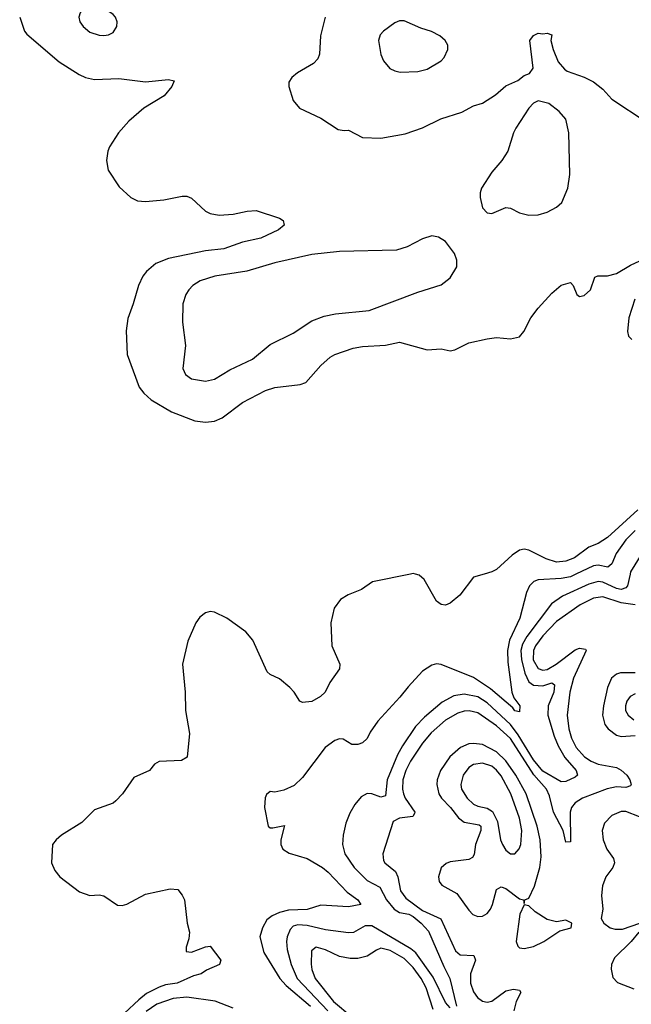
# Model space of a CAD drawing. Header units: inches. Extents: x 1678809 to 1859548, y 384609 to 522868.
# Tile 191 of 256: x 1733646 to 1736294, y 498138 to 502400. Entities that reach past the tile are written whole.
import ezdxf

# ---------------------------------------------------------------- set-up
doc = ezdxf.new("R2010")
doc.units = ezdxf.units.IN
doc.header["$MEASUREMENT"] = 0
doc.layers.add('B7439', color=7, linetype='Continuous')
doc.layers.add('B7530', color=7, linetype='Continuous')

msp = doc.modelspace()

# ---------------------------------------------------------------- linework, layer by layer
at = {"layer": 'B7439', "color": 5}
for points, elevation in [([(1735337.3, 500000), (1735173.4, 499966.6), (1735126.1, 499933.9), (1735068.2, 499910), (1735034.9, 499890), (1735007.6, 499852.4), (1734993.4, 499790), (1734997, 499690), (1735032.4, 499610), (1735030.5, 499590), (1734989.2, 499530.8), (1734968.8, 499490), (1734948.5, 499470), (1734910, 499448.8), (1734870, 499444.2), (1734859.3, 499450), (1734834.5, 499490), (1734815.6, 499510), (1734770, 499547.3), (1734730, 499566), (1734717.7, 499577.7), (1734654.6, 499714.5), (1734625.4, 499750), (1734542.7, 499810), (1734490, 499835.7), (1734470, 499838.4), (1734450, 499833.3), (1734426.1, 499813.9), (1734407.9, 499790), (1734374.6, 499710), (1734350.2, 499610), (1734362, 499490), (1734363.1, 499410), (1734381.1, 499310), (1734371.5, 499208.5), (1734346.7, 499193.3), (1734250, 499189.6), (1734230, 499177), (1734207.3, 499150), (1734140.4, 499119.6), (1734090.4, 499050), (1734061.7, 499018.3), (1734050, 499009.6), (1733970, 498979.5), (1733915.3, 498924.7), (1733826.4, 498870), (1733803.8, 498850), (1733788.4, 498830), (1733783, 498750), (1733797.7, 498717.7), (1733820.5, 498690), (1733904.6, 498624.6), (1733950, 498608.7), (1733990, 498612.2), (1734010, 498608.2), (1734070, 498567.6), (1734090, 498566.3), (1734110, 498571.7), (1734190, 498614.9), (1734297.5, 498637.5), (1734330, 498634.8), (1734350, 498611.3), (1734358.8, 498590), (1734370.4, 498490), (1734381.1, 498450), (1734378.5, 498421.5), (1734366.2, 498386.2), (1734366.6, 498366.6), (1734390, 498364.6), (1734450, 498387.7), (1734470, 498390.7), (1734517.3, 498330), (1734510.8, 498310), (1734454, 498286), (1734431, 498270), (1734398.9, 498261.1), (1734328, 498230), (1734277.6, 498222.4), (1734250, 498213.1), (1734195.5, 498184.5), (1734162.1, 498157.9), (1734037.6, 498042.4)], 220), ([(1736054.1, 500000), (1736030, 499988.6), (1735990, 499981.9), (1735890, 499975.9), (1735871.9, 499968.1), (1735852.3, 499950), (1735840, 499920), (1735810.8, 499810), (1735765.7, 499714.3), (1735757.8, 499670), (1735759.6, 499619.5), (1735775.9, 499490), (1735785, 499465), (1735811, 499430), (1735810, 499403.6), (1735790, 499408.6), (1735781, 499421), (1735684, 499504), (1735610, 499552.1), (1735470.3, 499609.7), (1735450, 499612.1), (1735430, 499606), (1735390, 499579.5), (1735327.3, 499512.7), (1735292.2, 499467.8), (1735196.8, 499363.2), (1735163.2, 499316.8), (1735150, 499289.4), (1735130.6, 499270), (1735110, 499262.9), (1735083.2, 499263.2), (1735046.3, 499286.3), (1735030, 499287), (1735010, 499280.5), (1734968.4, 499250), (1734870, 499120.7), (1734834.6, 499085.4), (1734790, 499065.2), (1734750, 499057.2), (1734730, 499059), (1734714, 499046), (1734708.4, 499031.6), (1734705.3, 498990), (1734721.6, 498910), (1734730, 498902.4), (1734742.3, 498902.3), (1734791.8, 498911.8), (1734776.3, 498850), (1734775.9, 498830), (1734785.5, 498810), (1734812.9, 498792.9), (1734890.1, 498770.1), (1734957, 498730), (1734982, 498710), (1735063.7, 498623.7), (1735110.3, 498590), (1735123, 498570), (1735070, 498559.8), (1734950, 498567), (1734890.8, 498549.2), (1734810, 498545.6), (1734770, 498536.3), (1734738.3, 498521.7), (1734716.1, 498503.9), (1734696.8, 498470), (1734686.2, 498430), (1734703, 498363), (1734772.6, 498250), (1734799.9, 498219.9), (1734904.9, 498130)], 240), ([(1736288.5, 500000), (1736277.8, 499950), (1736270, 499940.2), (1736250, 499933.8), (1736230, 499937.6), (1736170, 499966), (1736150, 499968.9), (1736110, 499957.1), (1735995.2, 499904.8), (1735948.7, 499871.3), (1735840.7, 499730), (1735822.9, 499697.1), (1735815.9, 499670), (1735817.7, 499630), (1735832.2, 499572.2), (1735850, 499534), (1735870, 499519.4), (1735910, 499517.4), (1735950, 499529.3), (1735960.7, 499520.7), (1735958.7, 499490), (1735933.2, 499430), (1735932.8, 499390), (1735959.4, 499299.4), (1735977.3, 499257.3), (1736006.4, 499206.4), (1736055, 499150), (1736060.9, 499130), (1736050, 499120.9), (1736010, 499102), (1735990, 499101.1), (1735910, 499146.7), (1735870, 499197.1), (1735804.1, 499304.1), (1735770, 499349.3), (1735670, 499443.7), (1735630, 499469.6), (1735570, 499480.9), (1735526, 499474), (1735474.6, 499445.4), (1735398.6, 499381.4), (1735360, 499340), (1735302.7, 499257.3), (1735282.1, 499217.9), (1735237.4, 499110), (1735230, 499041.3), (1735210, 499035.4), (1735170, 499049.8), (1735150, 499050.8), (1735124.3, 499035.7), (1735097, 499003), (1735074.5, 498965.5), (1735057.3, 498922.7), (1735046.2, 498870), (1735043.5, 498830), (1735053.6, 498790), (1735094.4, 498730), (1735150, 498674.8), (1735205.5, 498645.5), (1735233.2, 498590), (1735266.4, 498550), (1735290, 498536), (1735330, 498527.9), (1735350, 498518.5), (1735384.4, 498490), (1735415.3, 498455.3), (1735481.5, 498301.5), (1735508.5, 498250), (1735536.9, 498130)], 260), ([(1735657, 500000), (1735610, 499986.6), (1735550.8, 499909.2), (1735510, 499874.3), (1735490, 499866), (1735470, 499868.3), (1735450, 499882.9), (1735396.7, 499976.7), (1735375.2, 499995.2), (1735358.8, 500000)], 220), ([(1736310, 499867.3), (1736250, 499876), (1736170, 499901.4), (1736130, 499896.1), (1736072.6, 499867.4), (1735970, 499795.4), (1735910, 499733.5), (1735879.1, 499690), (1735870, 499669.6), (1735869.4, 499629.4), (1735890, 499591.8), (1735910, 499584), (1735930, 499588), (1735968.8, 499610), (1736050, 499672.1), (1736070, 499679.9), (1736095.3, 499675.3), (1736098.7, 499670), (1736043.7, 499550), (1736027.4, 499490), (1736016.5, 499390), (1736023.5, 499330), (1736034.8, 499290), (1736054.8, 499250), (1736091.7, 499210), (1736120.1, 499190), (1736150, 499177.8), (1736230, 499163.3), (1736250, 499152.1), (1736273.6, 499130), (1736287.2, 499110), (1736293, 499090), (1736290, 499084.4), (1736270, 499077), (1736230, 499079.2), (1736188.9, 499071.1), (1736082.7, 499030), (1736050, 499010.3), (1736035.2, 498990), (1736028.7, 498970), (1736030, 498842), (1736010, 498839.6), (1735998.5, 498890), (1735956.3, 498970), (1735940.1, 499040.1), (1735926.3, 499070), (1735872.2, 499132.2), (1735770, 499289.3), (1735710, 499343.9), (1735630, 499399.8), (1735591.3, 499408.7), (1735570, 499407.1), (1735542.1, 499397.9), (1735490, 499368.1), (1735427.4, 499312.6), (1735390, 499268.4), (1735337.3, 499190), (1735317, 499150), (1735305, 499110), (1735302.9, 499070), (1735306.8, 499050), (1735315.4, 499030), (1735356.4, 498970), (1735355.8, 498964.2), (1735348.2, 498951.8), (1735290, 498944.6), (1735262.7, 498930), (1735218, 498790), (1735221.1, 498761.1), (1735226, 498750), (1735273, 498713), (1735283.1, 498690), (1735294.6, 498630), (1735317.9, 498597.9), (1735390, 498544.6), (1735468.8, 498508.8), (1735532.2, 498370), (1735553.2, 498353.2), (1735611.4, 498350), (1735619.1, 498330), (1735598, 498270), (1735597.3, 498230), (1735610, 498191.8), (1735628, 498168), (1735650, 498152.6), (1735670, 498147.9), (1735690, 498151.9), (1735750, 498196.9), (1735784.2, 498204.2), (1735810, 498199.5), (1735815, 498190), (1735794.6, 498150), (1735784.9, 498110)], 280), ([(1736310, 499572.7), (1736247.6, 499572.4), (1736230, 499567.8), (1736207.4, 499550), (1736191, 499510), (1736173.1, 499430), (1736169.3, 499389.3), (1736179.3, 499350), (1736193.6, 499330), (1736230, 499303.4), (1736250, 499297.4), (1736310, 499302.3)], 320), ([(1736310, 499481.4), (1736288.4, 499470), (1736275, 499450), (1736268.4, 499430), (1736268.9, 499410), (1736279.4, 499390), (1736304.2, 499370)], 340), ([(1736329.2, 498949.2), (1736270, 498972.7), (1736250, 498972.4), (1736210, 498956.2), (1736178, 498922), (1736167.1, 498890), (1736171.8, 498850), (1736188.2, 498810), (1736217.2, 498770), (1736220.8, 498750), (1736214, 498730), (1736183.1, 498690), (1736168.3, 498651.7), (1736164.2, 498610), (1736170.1, 498549.9), (1736163.1, 498510), (1736174.6, 498490), (1736202.6, 498470), (1736223.8, 498463.8), (1736255.9, 498464.1), (1736330, 498490.1)], 320), ([(1735510, 498122.5), (1735490, 498146), (1735435.8, 498255.8), (1735360.7, 498360.7), (1735338.6, 498378.6), (1735170, 498477.6), (1735141.4, 498478.6), (1735091, 498449), (1735070, 498448.2), (1734970, 498460.8), (1734890, 498479.4), (1734850, 498482.8), (1734830, 498476), (1734817.3, 498462.7), (1734803.9, 498430), (1734801, 498410), (1734804.6, 498375.4), (1734821.7, 498310), (1734847.8, 498250), (1734980.3, 498110)], 260), ([(1736325.6, 498450), (1736293.1, 498410), (1736221.1, 498338.9), (1736207.8, 498310), (1736205.8, 498290), (1736214.4, 498254.4), (1736233.4, 498233.4), (1736304.8, 498204.8)], 320), ([(1735436.3, 498116.3), (1735406.1, 498210), (1735384.3, 498250), (1735350, 498297), (1735310, 498336.1), (1735250, 498370.9), (1735210, 498380.7), (1735190, 498373), (1735150, 498346.2), (1735110, 498337.1), (1735077.1, 498337.1), (1735030, 498345.7), (1734970, 498373.6), (1734930, 498385.8), (1734909.5, 498370), (1734908.1, 498311.9), (1734910.8, 498289.2), (1734925.1, 498250), (1735004.3, 498150), (1735084, 498084)], 280), ([(1734570, 498121.3), (1734492.1, 498152.1), (1734370, 498169.2), (1734310, 498163), (1734240.4, 498139.6), (1734192.9, 498107.1)], 240)]:
    msp.add_lwpolyline(points, dxfattribs=dict(at, elevation=elevation))
for points, elevation in [([(1735610, 499267.4), (1735590, 499265.2), (1735554, 499250), (1735508.6, 499210), (1735467.5, 499150), (1735453.6, 499110), (1735451.9, 499090), (1735461, 499050), (1735472, 499030), (1735511.4, 498990), (1735545.6, 498945.6), (1735570, 498927.3), (1735635.5, 498915.5), (1735642.7, 498910), (1735642.6, 498890), (1735618.9, 498830), (1735612.9, 498787.2), (1735606.2, 498773.8), (1735590, 498765), (1735510, 498755.2), (1735492.2, 498747.8), (1735471.2, 498728.8), (1735458.8, 498690), (1735461.7, 498670), (1735473.6, 498653.6), (1735538, 498618), (1735590, 498545.6), (1735607.7, 498527.7), (1735630, 498517.8), (1735650, 498519.4), (1735670, 498530.8), (1735683.7, 498550), (1735693.3, 498570), (1735710, 498634.6), (1735730, 498647.5), (1735750, 498640.2), (1735810, 498595), (1735827.3, 498590), (1735830, 498574), (1735832.7, 498590), (1735850, 498597.4), (1735875.2, 498650), (1735897.4, 498730), (1735903.4, 498776.6), (1735899.1, 498850), (1735886.3, 498910), (1735838.1, 499050), (1735794, 499130), (1735750, 499192.2), (1735710, 499231.4), (1735650, 499262.1)], 320), ([(1735650, 499182.5), (1735610, 499176.8), (1735590, 499163.7), (1735566, 499130), (1735555.5, 499090), (1735558.3, 499070), (1735583.5, 499030), (1735610, 499004.7), (1735630, 498995.5), (1735670, 498986.6), (1735692.7, 498972.7), (1735713.8, 498930), (1735727.3, 498850), (1735735.5, 498830), (1735750, 498806), (1735770, 498790.3), (1735790, 498790.3), (1735808.1, 498811.9), (1735815.4, 498830), (1735820.4, 498890), (1735810, 498943.5), (1735771.7, 499050), (1735730, 499126.6), (1735710, 499152.1), (1735690, 499168.7)], 340), ([(1735830, 498569.6), (1735811.5, 498528.5), (1735795.9, 498410), (1735802.8, 498390), (1735810, 498383.5), (1735830, 498379.4), (1735870, 498388.5), (1735915.6, 498410), (1735983.6, 498456.4), (1736033.2, 498470), (1736036, 498490), (1736010, 498502.7), (1735970, 498495.6), (1735930, 498505.3), (1735878.2, 498538.2), (1735850, 498564)], 320)]:
    msp.add_lwpolyline(points, close=True, dxfattribs=dict(at, elevation=elevation))
at = {"layer": 'B7530', "color": 5}
for points, elevation in [([(1733970, 502460.3), (1733950, 502457.6), (1733928.5, 502450), (1733907.7, 502430), (1733902, 502410), (1733906.9, 502390), (1733920.3, 502370), (1733950, 502346), (1733990, 502332.6), (1734010, 502331.4), (1734030, 502334.3), (1734050, 502344.2), (1734066.9, 502370), (1734068.4, 502390), (1734060.4, 502410), (1734050, 502422), (1734010, 502449.8)], 240), ([(1735310, 502395), (1735290, 502394.6), (1735270, 502386.4), (1735220.3, 502350), (1735206, 502334), (1735199.7, 502310), (1735209.3, 502249.3), (1735221.3, 502221.3), (1735248.4, 502188.4), (1735270, 502177.7), (1735293.2, 502173.2), (1735370, 502176.1), (1735410, 502184.9), (1735470, 502221.3), (1735483.5, 502236.5), (1735499.7, 502270), (1735499.7, 502290), (1735488.2, 502310), (1735464.7, 502330), (1735428.6, 502348.6), (1735383.1, 502363.1)], 260), ([(1735890, 502049.2), (1735870, 502039), (1735850, 502017.2), (1735793.4, 501930), (1735783, 501910), (1735759.1, 501830), (1735733.4, 501790), (1735690, 501739.3), (1735645.5, 501670), (1735639.1, 501650), (1735639.1, 501630), (1735650, 501584.7), (1735670, 501564), (1735690, 501560.7), (1735750, 501587.3), (1735770, 501584), (1735810, 501563.8), (1735850, 501554), (1735890, 501555.3), (1735930, 501566), (1735970, 501588.8), (1735992.2, 501607.8), (1736018.3, 501670), (1736027.1, 501730), (1736023.5, 501910), (1736010, 501969), (1735981.7, 502001.7), (1735936.3, 502036.3)], 240), ([(1735430, 501463.7), (1735390, 501451.6), (1735323.7, 501416.3), (1735277.8, 501402.2), (1735030, 501396.5), (1734910, 501383.2), (1734750, 501347), (1734630, 501311.8), (1734490.1, 501289.9), (1734427.4, 501270), (1734396.1, 501250), (1734378.2, 501230), (1734365.4, 501210), (1734352, 501170), (1734351.3, 501091.3), (1734364, 500990), (1734352.2, 500890), (1734363.7, 500863.7), (1734390, 500845.7), (1734450, 500834.6), (1734490, 500844.2), (1734555.3, 500884.7), (1734653.6, 500930), (1734730, 500993.8), (1734830, 501042.9), (1734910, 501096.8), (1734964.1, 501115.9), (1735012.9, 501127.1), (1735159.2, 501140.8), (1735370, 501220.8), (1735470, 501251.6), (1735510, 501283.1), (1735538.8, 501330), (1735538.7, 501358.7), (1735528, 501388), (1735490, 501439.3), (1735458.4, 501458.4)], 240)]:
    msp.add_lwpolyline(points, close=True, dxfattribs=dict(at, elevation=elevation))
for points, elevation in [([(1733646, 502410), (1733666.8, 502350), (1733676.7, 502336.7), (1733817.2, 502217.2), (1733903, 502163), (1733930.2, 502150.2), (1733970, 502141.5), (1734075.5, 502144.5), (1734190, 502130.2), (1734290, 502140.5), (1734314.8, 502134.8), (1734304.9, 502110), (1734272, 502070), (1734183.6, 502016.4), (1734118.9, 501961.1), (1734074, 501910), (1734035.5, 501850), (1734028, 501830), (1734022.4, 501790), (1734028.9, 501748.9), (1734076.2, 501676.2), (1734127.3, 501630), (1734156.1, 501616.1), (1734190, 501612.4), (1734270, 501620.4), (1734350, 501636.4), (1734370, 501635.5), (1734390, 501627.7), (1734450, 501570.5), (1734470, 501560.4), (1734510, 501554), (1734570, 501557.6), (1734630.6, 501570.6), (1734670, 501574), (1734770, 501540.7), (1734786, 501530), (1734790.8, 501510), (1734766.8, 501490), (1734690, 501453.7), (1734610, 501436.5), (1734530, 501408.5), (1734450, 501399.1), (1734290, 501366.6), (1734236, 501344), (1734195.6, 501310), (1734179.5, 501290), (1734160.3, 501250), (1734137.6, 501170), (1734113.8, 501106.2), (1734106.6, 501053.4), (1734111.8, 500950), (1734163.1, 500810), (1734182.7, 500782.7), (1734214.6, 500754.6), (1734303.1, 500703.1), (1734403.5, 500663.5), (1734450, 500657.8), (1734490, 500662.2), (1734522.8, 500677.2), (1734610, 500742.9), (1734710, 500794.6), (1734750, 500807.2), (1734859.8, 500820.2), (1734884.5, 500830), (1734950, 500902.4), (1734990, 500938.7), (1735010, 500950.3), (1735090, 500977.7), (1735130, 500985.2), (1735230, 500991.5), (1735290, 501004.2), (1735410, 500970.7), (1735470, 500974.8), (1735510, 500966.8), (1735530, 500971), (1735590, 501001), (1735670, 501019.1), (1735710, 501024), (1735770, 501019.1), (1735810, 501027.3), (1735829, 501050), (1735859, 501110), (1735890, 501151.3), (1735950, 501216), (1735990, 501251), (1736030, 501262), (1736042, 501250), (1736058, 501210), (1736070, 501201), (1736090, 501206), (1736117.2, 501230), (1736135.3, 501284.7), (1736148.9, 501291.1), (1736190, 501291), (1736230, 501300.7), (1736290, 501338), (1736330, 501356)], 220), ([(1734968.8, 502410), (1734947.7, 502330), (1734944.4, 502250), (1734936.4, 502230), (1734918, 502210), (1734848.2, 502170), (1734823.8, 502150), (1734810.4, 502130), (1734810.4, 502110), (1734830.4, 502050.4), (1734857, 502017), (1734950, 501973.4), (1735024.8, 501924.8), (1735050, 501919.5), (1735070, 501921.6), (1735130, 501890.3), (1735210, 501886.3), (1735314.9, 501905.1), (1735390, 501931.8), (1735469.5, 501970), (1735560, 502000), (1735610, 502026.7), (1735650, 502038.7), (1735705.6, 502074.4), (1735750, 502114), (1735803.1, 502136.9), (1735830, 502158), (1735853.6, 502166.4), (1735868.7, 502190), (1735854, 502310), (1735870, 502331), (1735890, 502341), (1735910, 502338), (1735930, 502342), (1735950, 502334), (1735944.7, 502310), (1735956, 502270), (1735976.8, 502216.8), (1736004.9, 502184.9), (1736016.3, 502176.3), (1736090, 502150.5), (1736130, 502130.5), (1736170, 502099.3), (1736210, 502056.4), (1736357.5, 501957.5)], 240), ([(1736308.4, 501190), (1736282.4, 501110), (1736277.1, 501050), (1736282, 501030), (1736295.8, 501015.8)], 220), ([(1736321.7, 500278.3), (1736190, 500158.1), (1736150, 500133), (1736110, 500116.5), (1736047.1, 500070), (1736010, 500056.4), (1735970, 500052.1), (1735925.8, 500065.8), (1735850, 500104.3), (1735830, 500108.7), (1735810, 500104.5), (1735777.6, 500082.4), (1735710, 500019.5), (1735690, 500009.4), (1735657, 500000)], 220), ([(1737071.6, 500000), (1737067.3, 500010), (1737050, 500029.9), (1737033.7, 500033.7), (1736990, 500024.1), (1736968.5, 500028.5), (1736968, 500050), (1736991.2, 500130), (1736989.3, 500150), (1736979.6, 500170), (1736890, 500274.9), (1736870, 500289.3), (1736850, 500294.5), (1736826.8, 500293.2), (1736750, 500268.5), (1736670, 500218.6), (1736650, 500211.2), (1736590, 500223.4), (1736530, 500214.9), (1736490, 500199.1), (1736365.9, 500114.1), (1736338.6, 500090), (1736290.6, 500010), (1736288.5, 500000)], 260), ([(1736310, 500188.8), (1736270, 500147.9), (1736228.3, 500090), (1736210, 500044.8), (1736191.5, 500030), (1736150, 500038.5), (1736130, 500036), (1736054.1, 500000)], 240), ([(1735358.8, 500000), (1735350, 500002.6), (1735337.3, 500000)], 220)]:
    msp.add_lwpolyline(points, dxfattribs=dict(at, elevation=elevation))

doc.saveas('drawing.dxf')
